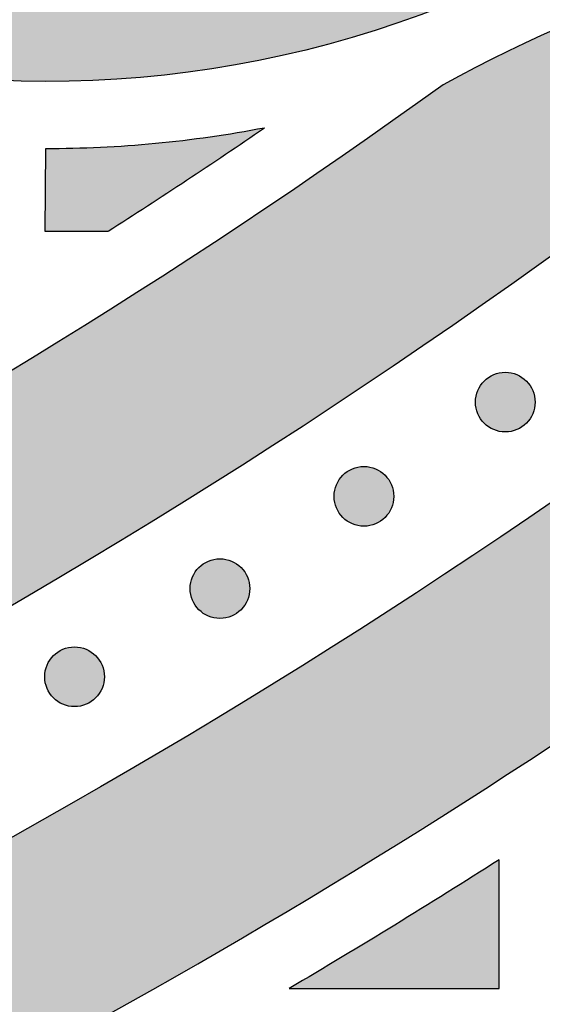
# Model space of a CAD drawing. Header units: millimetres. Extents: x -3873 to -97, y 912 to 4165.
# Tile 169 of 256: x -3134 to -3102, y 1098 to 1156. Entities that reach past the tile are written whole.
import ezdxf

# ---------------------------------------------------------------- set-up
doc = ezdxf.new("R2010")
doc.units = ezdxf.units.MM
doc.layers.add('pattern', color=7, linetype='Continuous', true_color=0x000000)

msp = doc.modelspace()

# ---------------------------------------------------------------- hatches: boundary and pattern name
at = {"layer": 'pattern'}
for points in [[(-3180.031, 1234.525), (-3179.136, 1235.664), (-3178.27, 1236.832), (-3177.435, 1238.026), (-3176.633, 1239.246), (-3175.864, 1240.489), (-3175.129, 1241.756), (-3174.43, 1243.043), (-3173.768, 1244.351), (-3173.142, 1245.676), (-3172.555, 1247.018), (-3172.006, 1248.376), (-3171.496, 1249.746), (-3171.026, 1251.128), (-3170.596, 1252.52), (-3170.205, 1253.92), (-3169.855, 1255.327), (-3169.668, 1253.785), (-3169.439, 1252.245), (-3169.17, 1250.708), (-3168.859, 1249.176), (-3168.509, 1247.651), (-3168.117, 1246.134), (-3167.686, 1244.626), (-3167.215, 1243.13), (-3166.705, 1241.647), (-3166.156, 1240.179), (-3165.568, 1238.726), (-3164.944, 1237.291), (-3164.283, 1235.875), (-3163.586, 1234.478), (-3162.855, 1233.104), (-3162.089, 1231.752), (-3163.071, 1229.953), (-3163.997, 1228.121), (-3164.865, 1226.26), (-3165.676, 1224.371), (-3166.426, 1222.457), (-3167.116, 1220.522), (-3167.744, 1218.568), (-3168.31, 1216.598), (-3168.545, 1215.697), (-3168.765, 1214.79), (-3168.968, 1213.877), (-3169.156, 1212.958), (-3169.328, 1212.035), (-3169.483, 1211.106), (-3169.621, 1210.174), (-3169.743, 1209.238), (-3169.848, 1208.298), (-3169.937, 1207.356), (-3170.008, 1206.411), (-3170.062, 1205.465), (-3170.099, 1204.517), (-3170.118, 1203.568), (-3170.121, 1202.618), (-3170.106, 1201.669), (-3170.074, 1200.72), (-3170.025, 1199.772), (-3169.958, 1198.825), (-3169.875, 1197.88), (-3169.774, 1196.937), (-3169.657, 1195.997), (-3169.522, 1195.06), (-3169.371, 1194.127), (-3169.203, 1193.198), (-3169.019, 1192.274), (-3168.818, 1191.354), (-3168.601, 1190.44), (-3168.369, 1189.532), (-3168.12, 1188.63), (-3167.856, 1187.734), (-3167.577, 1186.846), (-3167.298, 1186.024), (-3166.993, 1185.205), (-3166.663, 1184.39), (-3166.307, 1183.58), (-3165.926, 1182.777), (-3165.519, 1181.981), (-3165.088, 1181.195), (-3164.631, 1180.418), (-3164.15, 1179.652), (-3163.645, 1178.899), (-3163.117, 1178.159), (-3162.565, 1177.434), (-3161.99, 1176.724), (-3161.394, 1176.031), (-3160.777, 1175.356), (-3160.139, 1174.699), (-3159.482, 1174.061), (-3158.807, 1173.444), (-3158.113, 1172.848), (-3157.404, 1172.274), (-3156.678, 1171.722), (-3155.938, 1171.193), (-3155.185, 1170.688), (-3154.419, 1170.208), (-3153.643, 1169.751), (-3152.856, 1169.32), (-3152.06, 1168.914), (-3151.257, 1168.533), (-3150.447, 1168.177), (-3149.632, 1167.847), (-3148.813, 1167.542), (-3147.991, 1167.263), (-3147.102, 1166.984), (-3146.207, 1166.72), (-3145.305, 1166.472), (-3144.397, 1166.239), (-3143.482, 1166.023), (-3142.563, 1165.822), (-3141.638, 1165.638), (-3140.709, 1165.47), (-3139.776, 1165.319), (-3138.84, 1165.185), (-3137.9, 1165.067), (-3136.957, 1164.967), (-3136.012, 1164.884), (-3135.065, 1164.817), (-3134.117, 1164.768), (-3133.168, 1164.736), (-3132.218, 1164.722), (-3131.268, 1164.724), (-3130.319, 1164.744), (-3129.371, 1164.781), (-3128.425, 1164.835), (-3127.48, 1164.907), (-3126.538, 1164.995), (-3125.599, 1165.1), (-3124.663, 1165.222), (-3123.73, 1165.361), (-3122.802, 1165.517), (-3121.878, 1165.688), (-3120.96, 1165.876), (-3120.047, 1166.08), (-3119.139, 1166.299), (-3118.238, 1166.535), (-3116.27, 1167.1), (-3114.318, 1167.728), (-3112.385, 1168.417), (-3110.473, 1169.168), (-3108.586, 1169.977), (-3106.726, 1170.845), (-3104.895, 1171.77), (-3103.098, 1172.751), (-3102.008, 1172.148), (-3100.905, 1171.565), (-3099.79, 1171.003), (-3098.664, 1170.461), (-3097.527, 1169.941), (-3096.379, 1169.443), (-3095.222, 1168.966), (-3094.055, 1168.511), (-3092.88, 1168.079), (-3091.697, 1167.669), (-3090.507, 1167.283), (-3089.311, 1166.919), (-3088.108, 1166.578), (-3086.901, 1166.261), (-3085.688, 1165.967), (-3084.473, 1165.697), (-3087.38, 1165.004), (-3090.269, 1164.224), (-3093.135, 1163.355), (-3095.976, 1162.399), (-3098.786, 1161.358), (-3101.562, 1160.233), (-3104.3, 1159.025), (-3106.996, 1157.737), (-3108.293, 1157.209), (-3109.607, 1156.707), (-3110.935, 1156.232), (-3112.278, 1155.786), (-3113.634, 1155.368), (-3115.003, 1154.979), (-3116.383, 1154.619), (-3117.775, 1154.29), (-3119.176, 1153.99), (-3120.586, 1153.722), (-3122.004, 1153.485), (-3123.428, 1153.28), (-3124.858, 1153.106), (-3126.293, 1152.965), (-3127.732, 1152.855), (-3129.172, 1152.778), (-3130.615, 1152.733), (-3132.057, 1152.721), (-3133.499, 1152.741), (-3134.938, 1152.793), (-3136.375, 1152.877), (-3137.808, 1152.994), (-3139.235, 1153.142), (-3140.657, 1153.322), (-3142.071, 1153.532), (-3143.477, 1153.774), (-3144.874, 1154.046), (-3146.261, 1154.348), (-3147.637, 1154.68), (-3149, 1155.041), (-3150.351, 1155.43), (-3151.688, 1155.847), (-3152.834, 1156.236), (-3153.976, 1156.661), (-3155.112, 1157.121), (-3156.241, 1157.617), (-3157.361, 1158.148), (-3158.47, 1158.714), (-3159.567, 1159.316), (-3160.65, 1159.952), (-3161.717, 1160.622), (-3162.767, 1161.326), (-3163.799, 1162.063), (-3164.81, 1162.832), (-3165.8, 1163.633), (-3166.766, 1164.464), (-3167.708, 1165.324), (-3168.624, 1166.213), (-3169.513, 1167.129), (-3170.373, 1168.07), (-3171.205, 1169.037), (-3172.005, 1170.026), (-3172.775, 1171.037), (-3173.512, 1172.069), (-3174.216, 1173.119), (-3174.886, 1174.186), (-3175.522, 1175.269), (-3176.124, 1176.365), (-3176.691, 1177.474), (-3177.222, 1178.594), (-3177.718, 1179.723), (-3178.178, 1180.859), (-3178.603, 1182.001), (-3178.993, 1183.147), (-3179.499, 1184.785), (-3179.962, 1186.436), (-3180.381, 1188.098), (-3180.755, 1189.771), (-3181.292, 1192.521), (-3181.753, 1195.292), (-3182.139, 1198.081), (-3182.447, 1200.885), (-3182.678, 1203.701), (-3182.829, 1206.526), (-3182.902, 1209.356), (-3182.896, 1212.188), (-3182.811, 1215.019), (-3182.646, 1217.846), (-3182.403, 1220.664), (-3182.082, 1223.471), (-3181.683, 1226.264), (-3181.208, 1229.039), (-3180.657, 1231.794)], [(-3108.35, 1152.526), (-3114.214, 1148.374), (-3120.172, 1144.323), (-3126.223, 1140.377), (-3132.364, 1136.54), (-3138.592, 1132.812), (-3144.904, 1129.199), (-3151.297, 1125.702), (-3157.768, 1122.323), (-3164.313, 1119.067), (-3170.929, 1115.934), (-3177.612, 1112.927), (-3184.359, 1110.049), (-3191.167, 1107.3), (-3198.031, 1104.684), (-3204.947, 1102.202), (-3211.912, 1099.855), (-3218.921, 1097.644), (-3225.971, 1095.572), (-3233.058, 1093.639), (-3240.176, 1091.845), (-3247.323, 1090.192), (-3254.495, 1088.68), (-3261.685, 1087.31), (-3268.892, 1086.082), (-3276.11, 1084.996), (-3283.336, 1084.052), (-3290.565, 1083.249), (-3297.792, 1082.588), (-3305.015, 1082.068), (-3312.229, 1081.688), (-3319.43, 1081.447), (-3326.614, 1081.344), (-3326.613, 1069.344), (-3318.219, 1069.473), (-3309.798, 1069.786), (-3301.359, 1070.284), (-3292.905, 1070.968), (-3284.443, 1071.839), (-3275.98, 1072.9), (-3267.522, 1074.149), (-3259.074, 1075.588), (-3250.644, 1077.217), (-3242.237, 1079.035), (-3233.861, 1081.043), (-3225.52, 1083.239), (-3217.223, 1085.622), (-3208.974, 1088.192), (-3200.781, 1090.946), (-3192.649, 1093.883), (-3184.585, 1097), (-3176.594, 1100.296), (-3168.683, 1103.767), (-3160.856, 1107.411), (-3153.121, 1111.224), (-3145.481, 1115.204), (-3137.943, 1119.346), (-3130.511, 1123.646), (-3123.191, 1128.101), (-3115.987, 1132.706), (-3108.904, 1137.458), (-3101.945, 1142.35), (-3095.116, 1147.379), (-3088.419, 1152.54), (-3081.858, 1157.827), (-3075.437, 1163.235), (-3077.58, 1162.928), (-3079.72, 1162.57), (-3081.855, 1162.164), (-3083.982, 1161.707), (-3086.1, 1161.202), (-3088.208, 1160.648), (-3090.304, 1160.045), (-3092.386, 1159.394), (-3094.452, 1158.695), (-3096.502, 1157.949), (-3098.532, 1157.157), (-3100.542, 1156.319), (-3102.531, 1155.436), (-3104.496, 1154.509), (-3106.436, 1153.539)], [(-3066.544, 1155.061), (-3072.564, 1149.944), (-3078.703, 1144.931), (-3084.958, 1140.028), (-3091.326, 1135.238), (-3097.805, 1130.565), (-3104.39, 1126.012), (-3111.078, 1121.583), (-3117.867, 1117.281), (-3124.751, 1113.111), (-3131.729, 1109.073), (-3138.795, 1105.173), (-3145.946, 1101.413), (-3153.177, 1097.794), (-3160.485, 1094.321), (-3167.865, 1090.995), (-3175.311, 1087.819), (-3182.821, 1084.794), (-3190.389, 1081.922), (-3198.01, 1079.206), (-3205.68, 1076.645), (-3213.394, 1074.242), (-3221.147, 1071.998), (-3228.934, 1069.913), (-3236.75, 1067.989), (-3244.591, 1066.225), (-3252.451, 1064.622), (-3260.326, 1063.179), (-3268.21, 1061.897), (-3276.099, 1060.776), (-3283.989, 1059.814), (-3291.873, 1059.012), (-3299.748, 1058.368), (-3297.785, 1057.438), (-3295.792, 1056.559), (-3293.772, 1055.732), (-3291.726, 1054.958), (-3289.658, 1054.238), (-3287.569, 1053.573), (-3285.461, 1052.965), (-3283.337, 1052.413), (-3281.199, 1051.918), (-3279.049, 1051.482), (-3276.889, 1051.103), (-3274.723, 1050.783), (-3272.551, 1050.522), (-3270.378, 1050.32), (-3268.205, 1050.176), (-3266.034, 1050.091), (-3253.969, 1052.124), (-3241.933, 1054.522), (-3229.941, 1057.286), (-3218.011, 1060.415), (-3206.158, 1063.906), (-3194.4, 1067.757), (-3182.752, 1071.964), (-3171.231, 1076.521), (-3159.852, 1081.422), (-3148.631, 1086.662), (-3137.582, 1092.231), (-3126.72, 1098.122), (-3116.06, 1104.324), (-3105.613, 1110.828), (-3095.392, 1117.622), (-3085.409, 1124.696), (-3083.863, 1126.313), (-3082.358, 1127.977), (-3080.896, 1129.685), (-3079.479, 1131.437), (-3078.109, 1133.229), (-3076.787, 1135.061), (-3075.515, 1136.93), (-3074.295, 1138.834), (-3073.129, 1140.771), (-3072.016, 1142.739), (-3070.96, 1144.736), (-3069.96, 1146.758), (-3069.018, 1148.805), (-3068.134, 1150.872), (-3067.309, 1152.958)], [(-3128.273, 1143.815), (-3118.976, 1149.953), (-3120.585, 1149.663), (-3122.203, 1149.411), (-3123.827, 1149.198), (-3125.457, 1149.024), (-3127.089, 1148.889), (-3128.725, 1148.794), (-3130.361, 1148.738), (-3131.996, 1148.721), (-3132.021, 1143.814)], [(-3105.901, 1132.406), (-3105.873, 1132.379), (-3105.844, 1132.352), (-3105.814, 1132.325), (-3105.783, 1132.299), (-3105.752, 1132.273), (-3105.719, 1132.248), (-3105.686, 1132.223), (-3105.652, 1132.199), (-3105.617, 1132.176), (-3105.581, 1132.153), (-3105.545, 1132.131), (-3105.507, 1132.11), (-3105.469, 1132.089), (-3105.431, 1132.069), (-3105.391, 1132.051), (-3105.351, 1132.033), (-3105.31, 1132.016), (-3105.269, 1132), (-3105.227, 1131.984), (-3105.185, 1131.97), (-3105.142, 1131.957), (-3105.098, 1131.945), (-3105.054, 1131.934), (-3105.01, 1131.924), (-3104.965, 1131.916), (-3104.92, 1131.908), (-3104.875, 1131.902), (-3104.83, 1131.896), (-3104.784, 1131.892), (-3104.738, 1131.889), (-3104.692, 1131.887), (-3104.646, 1131.887), (-3104.6, 1131.887), (-3104.555, 1131.889), (-3104.509, 1131.892), (-3104.463, 1131.896), (-3104.418, 1131.902), (-3104.372, 1131.908), (-3104.327, 1131.916), (-3104.283, 1131.924), (-3104.238, 1131.934), (-3104.195, 1131.945), (-3104.151, 1131.957), (-3104.108, 1131.97), (-3104.066, 1131.985), (-3104.024, 1132), (-3103.982, 1132.016), (-3103.942, 1132.033), (-3103.902, 1132.051), (-3103.862, 1132.07), (-3103.823, 1132.089), (-3103.785, 1132.11), (-3103.748, 1132.131), (-3103.712, 1132.153), (-3103.676, 1132.176), (-3103.641, 1132.199), (-3103.607, 1132.223), (-3103.574, 1132.248), (-3103.541, 1132.273), (-3103.51, 1132.299), (-3103.479, 1132.325), (-3103.449, 1132.352), (-3103.42, 1132.379), (-3103.392, 1132.407), (-3103.364, 1132.435), (-3103.337, 1132.464), (-3103.31, 1132.494), (-3103.284, 1132.524), (-3103.258, 1132.556), (-3103.233, 1132.588), (-3103.208, 1132.622), (-3103.184, 1132.656), (-3103.161, 1132.691), (-3103.138, 1132.726), (-3103.116, 1132.763), (-3103.095, 1132.8), (-3103.075, 1132.838), (-3103.055, 1132.877), (-3103.036, 1132.916), (-3103.018, 1132.957), (-3103.001, 1132.997), (-3102.985, 1133.039), (-3102.97, 1133.081), (-3102.956, 1133.123), (-3102.943, 1133.166), (-3102.931, 1133.209), (-3102.92, 1133.253), (-3102.91, 1133.298), (-3102.901, 1133.342), (-3102.893, 1133.387), (-3102.887, 1133.433), (-3102.882, 1133.478), (-3102.878, 1133.524), (-3102.875, 1133.569), (-3102.873, 1133.615), (-3102.872, 1133.661), (-3102.873, 1133.707), (-3102.875, 1133.753), (-3102.878, 1133.799), (-3102.882, 1133.844), (-3102.887, 1133.89), (-3102.893, 1133.935), (-3102.901, 1133.98), (-3102.91, 1134.025), (-3102.92, 1134.069), (-3102.931, 1134.113), (-3102.943, 1134.156), (-3102.956, 1134.199), (-3102.97, 1134.242), (-3102.985, 1134.284), (-3103.001, 1134.325), (-3103.018, 1134.366), (-3103.036, 1134.406), (-3103.055, 1134.445), (-3103.075, 1134.484), (-3103.095, 1134.522), (-3103.116, 1134.559), (-3103.138, 1134.596), (-3103.161, 1134.632), (-3103.185, 1134.667), (-3103.209, 1134.701), (-3103.233, 1134.734), (-3103.259, 1134.766), (-3103.284, 1134.798), (-3103.311, 1134.829), (-3103.337, 1134.859), (-3103.364, 1134.888), (-3103.392, 1134.916), (-3103.42, 1134.943), (-3103.449, 1134.97), (-3103.479, 1134.997), (-3103.51, 1135.023), (-3103.541, 1135.049), (-3103.574, 1135.074), (-3103.607, 1135.099), (-3103.641, 1135.123), (-3103.676, 1135.147), (-3103.712, 1135.169), (-3103.748, 1135.191), (-3103.786, 1135.213), (-3103.824, 1135.233), (-3103.862, 1135.253), (-3103.902, 1135.272), (-3103.942, 1135.289), (-3103.983, 1135.307), (-3104.024, 1135.323), (-3104.066, 1135.338), (-3104.108, 1135.352), (-3104.151, 1135.365), (-3104.195, 1135.377), (-3104.239, 1135.388), (-3104.283, 1135.398), (-3104.328, 1135.407), (-3104.373, 1135.414), (-3104.418, 1135.421), (-3104.463, 1135.426), (-3104.509, 1135.43), (-3104.555, 1135.433), (-3104.601, 1135.435), (-3104.647, 1135.435), (-3104.693, 1135.435), (-3104.738, 1135.433), (-3104.784, 1135.43), (-3104.83, 1135.426), (-3104.875, 1135.421), (-3104.921, 1135.414), (-3104.966, 1135.406), (-3105.01, 1135.398), (-3105.055, 1135.388), (-3105.098, 1135.377), (-3105.142, 1135.365), (-3105.185, 1135.352), (-3105.227, 1135.338), (-3105.269, 1135.323), (-3105.311, 1135.306), (-3105.351, 1135.289), (-3105.391, 1135.271), (-3105.431, 1135.253), (-3105.47, 1135.233), (-3105.508, 1135.212), (-3105.545, 1135.191), (-3105.581, 1135.169), (-3105.617, 1135.146), (-3105.652, 1135.123), (-3105.686, 1135.099), (-3105.719, 1135.074), (-3105.752, 1135.049), (-3105.783, 1135.023), (-3105.814, 1134.997), (-3105.844, 1134.97), (-3105.873, 1134.943), (-3105.901, 1134.916), (-3105.929, 1134.887), (-3105.956, 1134.858), (-3105.983, 1134.829), (-3106.009, 1134.798), (-3106.035, 1134.766), (-3106.06, 1134.734), (-3106.084, 1134.7), (-3106.109, 1134.666), (-3106.132, 1134.631), (-3106.155, 1134.596), (-3106.177, 1134.559), (-3106.198, 1134.522), (-3106.218, 1134.484), (-3106.238, 1134.445), (-3106.257, 1134.406), (-3106.275, 1134.366), (-3106.292, 1134.325), (-3106.308, 1134.284), (-3106.323, 1134.242), (-3106.337, 1134.199), (-3106.35, 1134.156), (-3106.362, 1134.113), (-3106.373, 1134.069), (-3106.383, 1134.025), (-3106.392, 1133.98), (-3106.4, 1133.935), (-3106.406, 1133.89), (-3106.411, 1133.844), (-3106.415, 1133.799), (-3106.418, 1133.753), (-3106.42, 1133.707), (-3106.421, 1133.661), (-3106.42, 1133.615), (-3106.418, 1133.569), (-3106.415, 1133.523), (-3106.411, 1133.478), (-3106.406, 1133.432), (-3106.399, 1133.387), (-3106.392, 1133.342), (-3106.383, 1133.297), (-3106.373, 1133.253), (-3106.362, 1133.209), (-3106.35, 1133.166), (-3106.337, 1133.123), (-3106.323, 1133.08), (-3106.308, 1133.038), (-3106.292, 1132.997), (-3106.275, 1132.956), (-3106.257, 1132.916), (-3106.238, 1132.877), (-3106.218, 1132.838), (-3106.198, 1132.8), (-3106.177, 1132.763), (-3106.155, 1132.726), (-3106.132, 1132.691), (-3106.108, 1132.656), (-3106.084, 1132.621), (-3106.06, 1132.588), (-3106.034, 1132.556), (-3106.009, 1132.524), (-3105.982, 1132.493), (-3105.956, 1132.464), (-3105.929, 1132.435)], [(-3114.307, 1126.806), (-3114.279, 1126.779), (-3114.25, 1126.752), (-3114.22, 1126.725), (-3114.189, 1126.699), (-3114.157, 1126.673), (-3114.125, 1126.648), (-3114.092, 1126.623), (-3114.058, 1126.599), (-3114.023, 1126.576), (-3113.987, 1126.553), (-3113.95, 1126.531), (-3113.913, 1126.51), (-3113.875, 1126.489), (-3113.836, 1126.469), (-3113.797, 1126.451), (-3113.757, 1126.433), (-3113.716, 1126.416), (-3113.675, 1126.4), (-3113.633, 1126.384), (-3113.59, 1126.37), (-3113.547, 1126.357), (-3113.504, 1126.345), (-3113.46, 1126.334), (-3113.416, 1126.324), (-3113.371, 1126.316), (-3113.326, 1126.308), (-3113.281, 1126.302), (-3113.235, 1126.296), (-3113.19, 1126.292), (-3113.144, 1126.289), (-3113.098, 1126.287), (-3113.052, 1126.287), (-3113.006, 1126.287), (-3112.96, 1126.289), (-3112.915, 1126.292), (-3112.869, 1126.296), (-3112.823, 1126.302), (-3112.778, 1126.308), (-3112.733, 1126.316), (-3112.689, 1126.324), (-3112.644, 1126.334), (-3112.6, 1126.345), (-3112.557, 1126.357), (-3112.514, 1126.37), (-3112.472, 1126.385), (-3112.43, 1126.4), (-3112.388, 1126.416), (-3112.347, 1126.433), (-3112.307, 1126.451), (-3112.268, 1126.47), (-3112.229, 1126.489), (-3112.191, 1126.51), (-3112.154, 1126.531), (-3112.117, 1126.553), (-3112.082, 1126.576), (-3112.047, 1126.599), (-3112.013, 1126.623), (-3111.979, 1126.648), (-3111.947, 1126.673), (-3111.915, 1126.699), (-3111.885, 1126.725), (-3111.855, 1126.752), (-3111.826, 1126.779), (-3111.798, 1126.807), (-3111.77, 1126.835), (-3111.743, 1126.864), (-3111.716, 1126.894), (-3111.69, 1126.924), (-3111.664, 1126.956), (-3111.639, 1126.988), (-3111.614, 1127.022), (-3111.59, 1127.056), (-3111.567, 1127.091), (-3111.544, 1127.126), (-3111.522, 1127.163), (-3111.501, 1127.2), (-3111.48, 1127.238), (-3111.461, 1127.277), (-3111.442, 1127.316), (-3111.424, 1127.357), (-3111.407, 1127.397), (-3111.391, 1127.439), (-3111.376, 1127.481), (-3111.362, 1127.523), (-3111.349, 1127.566), (-3111.336, 1127.609), (-3111.326, 1127.653), (-3111.316, 1127.698), (-3111.307, 1127.742), (-3111.299, 1127.787), (-3111.293, 1127.833), (-3111.288, 1127.878), (-3111.283, 1127.924), (-3111.28, 1127.969), (-3111.279, 1128.015), (-3111.278, 1128.061), (-3111.279, 1128.107), (-3111.28, 1128.153), (-3111.283, 1128.199), (-3111.288, 1128.244), (-3111.293, 1128.29), (-3111.299, 1128.335), (-3111.307, 1128.38), (-3111.316, 1128.425), (-3111.326, 1128.469), (-3111.337, 1128.513), (-3111.349, 1128.556), (-3111.362, 1128.599), (-3111.376, 1128.642), (-3111.391, 1128.684), (-3111.407, 1128.725), (-3111.424, 1128.766), (-3111.442, 1128.806), (-3111.461, 1128.845), (-3111.481, 1128.884), (-3111.501, 1128.922), (-3111.522, 1128.959), (-3111.544, 1128.996), (-3111.567, 1129.032), (-3111.59, 1129.067), (-3111.615, 1129.101), (-3111.639, 1129.134), (-3111.664, 1129.166), (-3111.69, 1129.198), (-3111.716, 1129.229), (-3111.743, 1129.259), (-3111.77, 1129.288), (-3111.798, 1129.316), (-3111.826, 1129.343), (-3111.855, 1129.37), (-3111.885, 1129.397), (-3111.916, 1129.423), (-3111.947, 1129.449), (-3111.98, 1129.474), (-3112.013, 1129.499), (-3112.047, 1129.523), (-3112.082, 1129.547), (-3112.118, 1129.569), (-3112.154, 1129.591), (-3112.191, 1129.613), (-3112.23, 1129.633), (-3112.268, 1129.653), (-3112.308, 1129.672), (-3112.348, 1129.689), (-3112.389, 1129.707), (-3112.43, 1129.723), (-3112.472, 1129.738), (-3112.514, 1129.752), (-3112.557, 1129.765), (-3112.601, 1129.777), (-3112.645, 1129.788), (-3112.689, 1129.798), (-3112.734, 1129.807), (-3112.779, 1129.814), (-3112.824, 1129.821), (-3112.869, 1129.826), (-3112.915, 1129.83), (-3112.961, 1129.833), (-3113.007, 1129.835), (-3113.052, 1129.835), (-3113.098, 1129.835), (-3113.144, 1129.833), (-3113.19, 1129.83), (-3113.236, 1129.826), (-3113.281, 1129.821), (-3113.326, 1129.814), (-3113.371, 1129.806), (-3113.416, 1129.798), (-3113.46, 1129.788), (-3113.504, 1129.777), (-3113.548, 1129.765), (-3113.591, 1129.752), (-3113.633, 1129.738), (-3113.675, 1129.723), (-3113.716, 1129.706), (-3113.757, 1129.689), (-3113.797, 1129.671), (-3113.837, 1129.653), (-3113.875, 1129.633), (-3113.913, 1129.612), (-3113.951, 1129.591), (-3113.987, 1129.569), (-3114.023, 1129.546), (-3114.058, 1129.523), (-3114.092, 1129.499), (-3114.125, 1129.474), (-3114.158, 1129.449), (-3114.189, 1129.423), (-3114.22, 1129.397), (-3114.25, 1129.37), (-3114.279, 1129.343), (-3114.307, 1129.316), (-3114.335, 1129.287), (-3114.362, 1129.258), (-3114.388, 1129.229), (-3114.415, 1129.198), (-3114.44, 1129.166), (-3114.466, 1129.134), (-3114.49, 1129.1), (-3114.514, 1129.066), (-3114.538, 1129.031), (-3114.561, 1128.996), (-3114.583, 1128.959), (-3114.604, 1128.922), (-3114.624, 1128.884), (-3114.644, 1128.845), (-3114.663, 1128.806), (-3114.681, 1128.766), (-3114.698, 1128.725), (-3114.714, 1128.684), (-3114.729, 1128.642), (-3114.743, 1128.599), (-3114.756, 1128.556), (-3114.768, 1128.513), (-3114.779, 1128.469), (-3114.789, 1128.425), (-3114.798, 1128.38), (-3114.805, 1128.335), (-3114.812, 1128.29), (-3114.817, 1128.244), (-3114.821, 1128.199), (-3114.824, 1128.153), (-3114.826, 1128.107), (-3114.827, 1128.061), (-3114.826, 1128.015), (-3114.824, 1127.969), (-3114.821, 1127.923), (-3114.817, 1127.878), (-3114.812, 1127.832), (-3114.805, 1127.787), (-3114.798, 1127.742), (-3114.789, 1127.697), (-3114.779, 1127.653), (-3114.768, 1127.609), (-3114.756, 1127.566), (-3114.743, 1127.523), (-3114.729, 1127.48), (-3114.714, 1127.438), (-3114.698, 1127.397), (-3114.681, 1127.356), (-3114.663, 1127.316), (-3114.644, 1127.277), (-3114.624, 1127.238), (-3114.604, 1127.2), (-3114.582, 1127.163), (-3114.56, 1127.126), (-3114.538, 1127.091), (-3114.514, 1127.056), (-3114.49, 1127.021), (-3114.466, 1126.988), (-3114.44, 1126.956), (-3114.415, 1126.924), (-3114.388, 1126.893), (-3114.362, 1126.864), (-3114.334, 1126.835)], [(-3122.868, 1121.323), (-3122.84, 1121.296), (-3122.811, 1121.268), (-3122.781, 1121.242), (-3122.751, 1121.215), (-3122.719, 1121.19), (-3122.687, 1121.165), (-3122.653, 1121.14), (-3122.619, 1121.116), (-3122.584, 1121.092), (-3122.549, 1121.07), (-3122.512, 1121.048), (-3122.475, 1121.026), (-3122.437, 1121.006), (-3122.398, 1120.986), (-3122.359, 1120.967), (-3122.319, 1120.949), (-3122.278, 1120.932), (-3122.236, 1120.916), (-3122.195, 1120.901), (-3122.152, 1120.887), (-3122.109, 1120.874), (-3122.066, 1120.862), (-3122.022, 1120.851), (-3121.977, 1120.841), (-3121.933, 1120.832), (-3121.888, 1120.825), (-3121.843, 1120.818), (-3121.797, 1120.813), (-3121.751, 1120.809), (-3121.706, 1120.806), (-3121.66, 1120.804), (-3121.614, 1120.804), (-3121.568, 1120.804), (-3121.522, 1120.806), (-3121.476, 1120.809), (-3121.431, 1120.813), (-3121.385, 1120.818), (-3121.34, 1120.825), (-3121.295, 1120.832), (-3121.25, 1120.841), (-3121.206, 1120.851), (-3121.162, 1120.862), (-3121.119, 1120.874), (-3121.076, 1120.887), (-3121.033, 1120.901), (-3120.991, 1120.916), (-3120.95, 1120.933), (-3120.909, 1120.95), (-3120.869, 1120.968), (-3120.83, 1120.986), (-3120.791, 1121.006), (-3120.753, 1121.027), (-3120.716, 1121.048), (-3120.679, 1121.07), (-3120.643, 1121.093), (-3120.608, 1121.116), (-3120.574, 1121.14), (-3120.541, 1121.165), (-3120.509, 1121.19), (-3120.477, 1121.216), (-3120.446, 1121.242), (-3120.416, 1121.269), (-3120.387, 1121.296), (-3120.359, 1121.323), (-3120.332, 1121.352), (-3120.305, 1121.381), (-3120.278, 1121.41), (-3120.252, 1121.441), (-3120.226, 1121.473), (-3120.201, 1121.505), (-3120.176, 1121.538), (-3120.152, 1121.573), (-3120.129, 1121.608), (-3120.106, 1121.643), (-3120.084, 1121.68), (-3120.063, 1121.717), (-3120.042, 1121.755), (-3120.022, 1121.794), (-3120.004, 1121.833), (-3119.986, 1121.873), (-3119.969, 1121.914), (-3119.952, 1121.955), (-3119.937, 1121.997), (-3119.923, 1122.04), (-3119.91, 1122.083), (-3119.898, 1122.126), (-3119.887, 1122.17), (-3119.877, 1122.214), (-3119.869, 1122.259), (-3119.861, 1122.304), (-3119.854, 1122.349), (-3119.849, 1122.395), (-3119.845, 1122.44), (-3119.842, 1122.486), (-3119.84, 1122.532), (-3119.84, 1122.578), (-3119.84, 1122.624), (-3119.842, 1122.67), (-3119.845, 1122.716), (-3119.849, 1122.761), (-3119.855, 1122.807), (-3119.861, 1122.852), (-3119.869, 1122.897), (-3119.877, 1122.942), (-3119.887, 1122.986), (-3119.898, 1123.03), (-3119.91, 1123.073), (-3119.923, 1123.116), (-3119.937, 1123.159), (-3119.953, 1123.201), (-3119.969, 1123.242), (-3119.986, 1123.283), (-3120.004, 1123.323), (-3120.022, 1123.362), (-3120.042, 1123.401), (-3120.063, 1123.439), (-3120.084, 1123.476), (-3120.106, 1123.513), (-3120.129, 1123.548), (-3120.152, 1123.583), (-3120.176, 1123.617), (-3120.201, 1123.651), (-3120.226, 1123.683), (-3120.252, 1123.715), (-3120.278, 1123.746), (-3120.305, 1123.775), (-3120.332, 1123.804), (-3120.359, 1123.833), (-3120.388, 1123.86), (-3120.417, 1123.887), (-3120.447, 1123.914), (-3120.477, 1123.94), (-3120.509, 1123.966), (-3120.541, 1123.991), (-3120.575, 1124.016), (-3120.609, 1124.04), (-3120.644, 1124.063), (-3120.679, 1124.086), (-3120.716, 1124.108), (-3120.753, 1124.129), (-3120.791, 1124.15), (-3120.83, 1124.17), (-3120.869, 1124.188), (-3120.909, 1124.206), (-3120.95, 1124.223), (-3120.991, 1124.239), (-3121.033, 1124.254), (-3121.076, 1124.269), (-3121.119, 1124.282), (-3121.162, 1124.294), (-3121.206, 1124.305), (-3121.251, 1124.315), (-3121.295, 1124.323), (-3121.34, 1124.331), (-3121.385, 1124.337), (-3121.431, 1124.343), (-3121.477, 1124.347), (-3121.522, 1124.35), (-3121.568, 1124.352), (-3121.614, 1124.352), (-3121.66, 1124.352), (-3121.706, 1124.35), (-3121.752, 1124.347), (-3121.797, 1124.343), (-3121.843, 1124.337), (-3121.888, 1124.331), (-3121.933, 1124.323), (-3121.978, 1124.314), (-3122.022, 1124.305), (-3122.066, 1124.294), (-3122.109, 1124.282), (-3122.152, 1124.269), (-3122.195, 1124.254), (-3122.237, 1124.239), (-3122.278, 1124.223), (-3122.319, 1124.206), (-3122.359, 1124.188), (-3122.398, 1124.169), (-3122.437, 1124.15), (-3122.475, 1124.129), (-3122.512, 1124.108), (-3122.549, 1124.086), (-3122.585, 1124.063), (-3122.619, 1124.04), (-3122.654, 1124.016), (-3122.687, 1123.991), (-3122.719, 1123.966), (-3122.751, 1123.94), (-3122.782, 1123.914), (-3122.812, 1123.887), (-3122.841, 1123.86), (-3122.869, 1123.832), (-3122.896, 1123.804), (-3122.923, 1123.775), (-3122.95, 1123.745), (-3122.976, 1123.715), (-3123.002, 1123.683), (-3123.027, 1123.651), (-3123.052, 1123.617), (-3123.076, 1123.583), (-3123.099, 1123.548), (-3123.122, 1123.512), (-3123.144, 1123.476), (-3123.165, 1123.439), (-3123.186, 1123.401), (-3123.206, 1123.362), (-3123.224, 1123.323), (-3123.242, 1123.282), (-3123.259, 1123.242), (-3123.276, 1123.2), (-3123.291, 1123.158), (-3123.305, 1123.116), (-3123.318, 1123.073), (-3123.33, 1123.029), (-3123.341, 1122.986), (-3123.351, 1122.941), (-3123.359, 1122.897), (-3123.367, 1122.852), (-3123.373, 1122.806), (-3123.379, 1122.761), (-3123.383, 1122.715), (-3123.386, 1122.67), (-3123.388, 1122.624), (-3123.388, 1122.578), (-3123.388, 1122.532), (-3123.386, 1122.486), (-3123.383, 1122.44), (-3123.379, 1122.394), (-3123.373, 1122.349), (-3123.367, 1122.304), (-3123.359, 1122.259), (-3123.351, 1122.214), (-3123.341, 1122.17), (-3123.33, 1122.126), (-3123.318, 1122.082), (-3123.305, 1122.04), (-3123.291, 1121.997), (-3123.275, 1121.955), (-3123.259, 1121.914), (-3123.242, 1121.873), (-3123.224, 1121.833), (-3123.205, 1121.793), (-3123.186, 1121.755), (-3123.165, 1121.717), (-3123.144, 1121.68), (-3123.122, 1121.643), (-3123.099, 1121.607), (-3123.076, 1121.572), (-3123.052, 1121.538), (-3123.027, 1121.505), (-3123.002, 1121.473), (-3122.976, 1121.441), (-3122.95, 1121.41), (-3122.923, 1121.38), (-3122.896, 1121.351)], [(-3131.518, 1116.084), (-3131.49, 1116.056), (-3131.461, 1116.029), (-3131.431, 1116.002), (-3131.4, 1115.976), (-3131.368, 1115.95), (-3131.336, 1115.925), (-3131.303, 1115.9), (-3131.269, 1115.876), (-3131.234, 1115.853), (-3131.198, 1115.83), (-3131.161, 1115.808), (-3131.124, 1115.787), (-3131.086, 1115.766), (-3131.047, 1115.747), (-3131.008, 1115.728), (-3130.968, 1115.71), (-3130.927, 1115.693), (-3130.886, 1115.677), (-3130.844, 1115.662), (-3130.801, 1115.648), (-3130.758, 1115.635), (-3130.715, 1115.622), (-3130.671, 1115.612), (-3130.627, 1115.602), (-3130.582, 1115.593), (-3130.537, 1115.585), (-3130.492, 1115.579), (-3130.446, 1115.574), (-3130.401, 1115.569), (-3130.355, 1115.566), (-3130.309, 1115.565), (-3130.263, 1115.564), (-3130.217, 1115.565), (-3130.171, 1115.566), (-3130.126, 1115.569), (-3130.08, 1115.574), (-3130.034, 1115.579), (-3129.989, 1115.585), (-3129.944, 1115.593), (-3129.9, 1115.602), (-3129.855, 1115.612), (-3129.811, 1115.623), (-3129.768, 1115.635), (-3129.725, 1115.648), (-3129.682, 1115.662), (-3129.641, 1115.677), (-3129.599, 1115.693), (-3129.558, 1115.71), (-3129.518, 1115.728), (-3129.479, 1115.747), (-3129.44, 1115.767), (-3129.402, 1115.787), (-3129.365, 1115.808), (-3129.328, 1115.83), (-3129.293, 1115.853), (-3129.258, 1115.876), (-3129.224, 1115.901), (-3129.19, 1115.925), (-3129.158, 1115.95), (-3129.126, 1115.976), (-3129.096, 1116.002), (-3129.066, 1116.029), (-3129.037, 1116.056), (-3129.009, 1116.084), (-3128.981, 1116.112), (-3128.954, 1116.141), (-3128.927, 1116.171), (-3128.901, 1116.202), (-3128.875, 1116.233), (-3128.85, 1116.266), (-3128.825, 1116.299), (-3128.801, 1116.333), (-3128.778, 1116.368), (-3128.755, 1116.404), (-3128.733, 1116.44), (-3128.712, 1116.478), (-3128.691, 1116.516), (-3128.672, 1116.554), (-3128.653, 1116.594), (-3128.635, 1116.634), (-3128.618, 1116.675), (-3128.602, 1116.716), (-3128.587, 1116.758), (-3128.573, 1116.8), (-3128.559, 1116.843), (-3128.547, 1116.887), (-3128.536, 1116.931), (-3128.527, 1116.975), (-3128.518, 1117.02), (-3128.51, 1117.065), (-3128.504, 1117.11), (-3128.498, 1117.155), (-3128.494, 1117.201), (-3128.491, 1117.247), (-3128.49, 1117.293), (-3128.489, 1117.338), (-3128.49, 1117.384), (-3128.491, 1117.43), (-3128.494, 1117.476), (-3128.499, 1117.522), (-3128.504, 1117.567), (-3128.51, 1117.612), (-3128.518, 1117.657), (-3128.527, 1117.702), (-3128.537, 1117.746), (-3128.548, 1117.79), (-3128.56, 1117.834), (-3128.573, 1117.877), (-3128.587, 1117.919), (-3128.602, 1117.961), (-3128.618, 1118.002), (-3128.635, 1118.043), (-3128.653, 1118.083), (-3128.672, 1118.123), (-3128.691, 1118.161), (-3128.712, 1118.199), (-3128.733, 1118.237), (-3128.755, 1118.273), (-3128.778, 1118.309), (-3128.801, 1118.344), (-3128.825, 1118.378), (-3128.85, 1118.411), (-3128.875, 1118.444), (-3128.901, 1118.475), (-3128.927, 1118.506), (-3128.954, 1118.536), (-3128.981, 1118.565), (-3129.009, 1118.593), (-3129.037, 1118.621), (-3129.066, 1118.648), (-3129.096, 1118.674), (-3129.127, 1118.701), (-3129.158, 1118.726), (-3129.191, 1118.752), (-3129.224, 1118.776), (-3129.258, 1118.8), (-3129.293, 1118.824), (-3129.329, 1118.847), (-3129.365, 1118.869), (-3129.402, 1118.89), (-3129.44, 1118.91), (-3129.479, 1118.93), (-3129.519, 1118.949), (-3129.559, 1118.967), (-3129.599, 1118.984), (-3129.641, 1119), (-3129.683, 1119.015), (-3129.725, 1119.029), (-3129.768, 1119.042), (-3129.812, 1119.054), (-3129.856, 1119.065), (-3129.9, 1119.075), (-3129.945, 1119.084), (-3129.99, 1119.091), (-3130.035, 1119.098), (-3130.08, 1119.103), (-3130.126, 1119.107), (-3130.172, 1119.11), (-3130.218, 1119.112), (-3130.263, 1119.113), (-3130.309, 1119.112), (-3130.355, 1119.11), (-3130.401, 1119.107), (-3130.447, 1119.103), (-3130.492, 1119.098), (-3130.537, 1119.091), (-3130.582, 1119.084), (-3130.627, 1119.075), (-3130.671, 1119.065), (-3130.715, 1119.054), (-3130.759, 1119.042), (-3130.802, 1119.029), (-3130.844, 1119.015), (-3130.886, 1119), (-3130.927, 1118.984), (-3130.968, 1118.967), (-3131.008, 1118.949), (-3131.048, 1118.93), (-3131.086, 1118.91), (-3131.124, 1118.89), (-3131.162, 1118.868), (-3131.198, 1118.846), (-3131.234, 1118.824), (-3131.269, 1118.8), (-3131.303, 1118.776), (-3131.336, 1118.752), (-3131.369, 1118.726), (-3131.4, 1118.701), (-3131.431, 1118.674), (-3131.461, 1118.648), (-3131.49, 1118.62), (-3131.518, 1118.593), (-3131.546, 1118.565), (-3131.573, 1118.536), (-3131.599, 1118.506), (-3131.626, 1118.475), (-3131.651, 1118.443), (-3131.677, 1118.411), (-3131.701, 1118.378), (-3131.725, 1118.344), (-3131.749, 1118.309), (-3131.771, 1118.273), (-3131.794, 1118.236), (-3131.815, 1118.199), (-3131.835, 1118.161), (-3131.855, 1118.122), (-3131.874, 1118.083), (-3131.892, 1118.043), (-3131.909, 1118.002), (-3131.925, 1117.961), (-3131.94, 1117.919), (-3131.954, 1117.876), (-3131.967, 1117.833), (-3131.979, 1117.79), (-3131.99, 1117.746), (-3132, 1117.702), (-3132.009, 1117.657), (-3132.016, 1117.612), (-3132.023, 1117.567), (-3132.028, 1117.521), (-3132.032, 1117.476), (-3132.035, 1117.43), (-3132.037, 1117.384), (-3132.038, 1117.338), (-3132.037, 1117.292), (-3132.035, 1117.246), (-3132.032, 1117.201), (-3132.028, 1117.155), (-3132.023, 1117.109), (-3132.016, 1117.064), (-3132.009, 1117.019), (-3132, 1116.975), (-3131.99, 1116.93), (-3131.979, 1116.886), (-3131.967, 1116.843), (-3131.954, 1116.8), (-3131.94, 1116.758), (-3131.925, 1116.716), (-3131.909, 1116.674), (-3131.892, 1116.634), (-3131.874, 1116.593), (-3131.855, 1116.554), (-3131.835, 1116.515), (-3131.815, 1116.477), (-3131.793, 1116.44), (-3131.771, 1116.403), (-3131.749, 1116.368), (-3131.725, 1116.333), (-3131.701, 1116.299), (-3131.676, 1116.265), (-3131.651, 1116.233), (-3131.625, 1116.201), (-3131.599, 1116.171), (-3131.573, 1116.141), (-3131.545, 1116.112)], [(-3117.493, 1098.816), (-3105.017, 1098.817), (-3105.018, 1106.459), (-3111.222, 1102.582)]]:
    msp.add_hatch(color=256, dxfattribs=at).paths.add_polyline_path(points, flags=0)

# ---------------------------------------------------------------- linework, layer by layer
for points in [[(-3131.996, 1148.721), (-3132.021, 1143.814), (-3128.273, 1143.815)], [(-3117.493, 1098.816), (-3105.017, 1098.817), (-3105.018, 1106.459)]]:
    msp.add_lwpolyline(points, dxfattribs=at)
for centre in [(-3104.646, 1133.661), (-3113.052, 1128.061), (-3121.614, 1122.578), (-3130.263, 1117.338)]:
    msp.add_circle(centre, 1.774, dxfattribs=at)
for centre, radius, start, end in [((-3328.401, 1457.039), 387.7, 270.26416, 310.72828), ((-3063.017, 1069.134), 94.918, 97.51877, 118.52913), ((-3328.4, 1457.039), 371.699, 302.57562, 304.29297), ((-3328.401, 1457.039), 411.7, 278.71307, 306.17222)]:
    msp.add_arc(centre, radius, start, end, dxfattribs=at)
at = {"layer": 'pattern', "extrusion": (0, 0, -1)}
for centre, radius, start, end in [((3131.888, 1216.986), 64.266, 247.21157, 287.94413), ((3328.401, 1457.039), 399.7, 229.07021, 265.88926), ((3328.401, 1457.039), 375.7, 234.147, 269.72755), ((3131.888, 1216.986), 68.266, 259.0966, 270.09073), ((3328.401, 1457.039), 415.7, 237.49556, 239.5121)]:
    msp.add_arc(centre, radius, start, end, dxfattribs=at)
at = {"layer": 'pattern'}
for points, weights, knots in [([(-3080.852, 1103.702), (-3093.62, 1095.367), (-3103.452, 1083.714), (-3115.429, 1069.518), (-3120.2, 1051.568), (-3125.354, 1032.171), (-3120.058, 1012.811), (-3115.788, 997.207), (-3105.968, 984.35)], [1, 0.989391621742, 1, 0.975776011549, 1, 0.965508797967, 1, 0.981507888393, 1], [15.040213, 15.040213, 15.040213, 45.317783, 45.317783, 81.860364, 81.860364, 121.068797, 121.068797, 153.024042, 153.024042, 153.024042]), ([(-3083.695, 978.765), (-3102.266, 993.257), (-3108.483, 1015.978), (-3112.926, 1032.216), (-3108.602, 1048.486), (-3104.523, 1063.836), (-3094.28, 1075.975), (-3082.77, 1089.618), (-3066.987, 1097.955)], [1, 0.949062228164, 1, 0.965508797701, 1, 0.975776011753, 1, 0.98163196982, 1], [176.135128, 176.135128, 176.135128, 221.623144, 221.623144, 254.509836, 254.509836, 285.759079, 285.759079, 321.018699, 321.018699, 321.018699])]:
    msp.add_rational_spline(points, weights, degree=2, knots=knots, dxfattribs=at)

doc.saveas('drawing.dxf')
